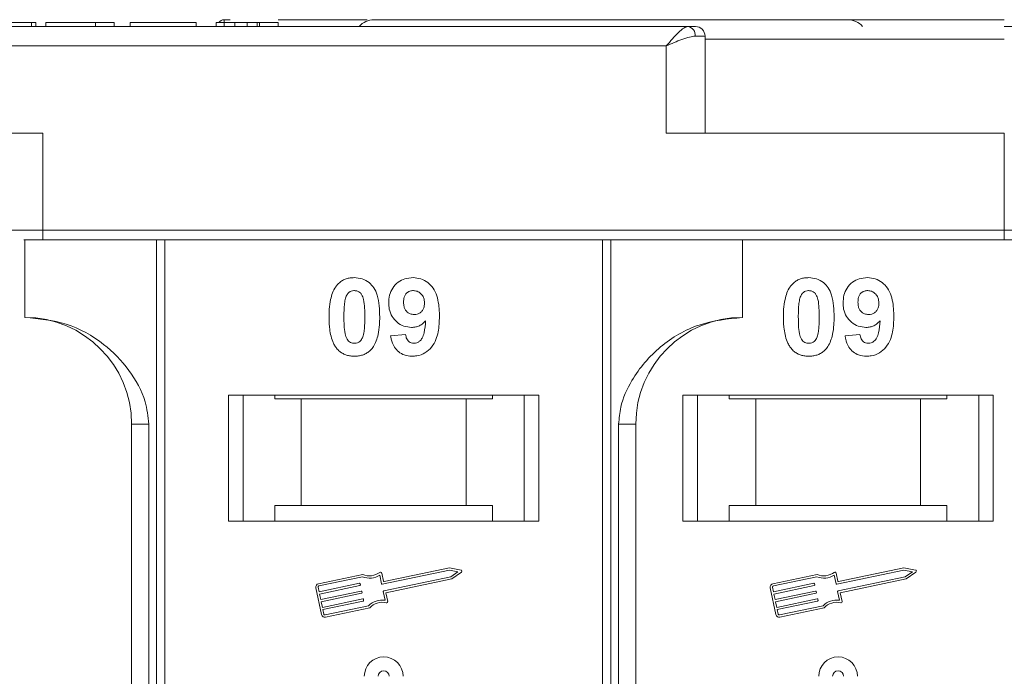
# Model space of a CAD drawing. Header units: millimetres. Extents: x 1678 to 3141, y 466 to 1499.
# Tile 21 of 81: x 2401 to 2452, y 804 to 838. Entities that reach past the tile are written whole.
import ezdxf

# ---------------------------------------------------------------- set-up
doc = ezdxf.new("R2010")
doc.units = ezdxf.units.MM

msp = doc.modelspace()

# ---------------------------------------------------------------- linework, layer by layer
at = {"color": 7, "linetype": 'Continuous', "lineweight": 15}
for p, q in [((2435.385, 837.734), (2384.695, 837.734)), ((2401.536, 837.734), (2401.536, 837.934)), ((2401.759, 837.934), (2401.759, 837.734)), ((2411.125, 837.734), (2401.759, 837.734)), ((2402.272, 837.934), (2402.272, 837.734)), ((2402.272, 837.934), (2404.836, 837.934)), ((2404.836, 837.934), (2404.836, 837.734)), ((2404.836, 837.934), (2405.798, 837.934)), ((2405.798, 837.934), (2405.798, 837.734)), ((2406.631, 837.934), (2410.029, 837.934)), ((2406.631, 837.934), (2406.631, 837.734)), ((2410.029, 837.934), (2410.029, 837.734)), ((2411.054, 837.934), (2411.054, 837.734)), ((2411.054, 837.934), (2412.016, 837.934)), ((2411.778, 838.084), (2411.475, 838.084)), ((2411.475, 838.084), (2411.475, 838.084)), ((2412.016, 837.734), (2412.016, 837.934)), ((2412.653, 837.734), (2412.653, 837.934)), ((2413.168, 837.734), (2413.168, 837.934)), ((2413.298, 837.734), (2413.298, 837.934)), ((2413.298, 837.934), (2414.259, 837.934)), ((2414.259, 837.934), (2414.259, 837.734)), ((2478.125, 837.734), (2451.695, 837.734)), ((2436.267, 837.234), (2435.758, 837.234)), ((2436.267, 832.234), (2436.267, 837.234)), ((2384.695, 836.734), (2434.267, 836.734)), ((2434.267, 836.734), (2434.267, 832.234)), ((2451.695, 837.084), (2436.267, 837.084)), ((2402.124, 832.234), (2384.695, 832.234)), ((2402.124, 827.234), (2402.124, 832.234)), ((2434.267, 832.234), (2451.695, 832.234)), ((2451.695, 832.234), (2451.695, 827.234)), ((2402.124, 827.234), (2400.124, 827.234)), ((2451.695, 827.234), (2402.124, 827.234)), ((2402.124, 827.234), (2402.124, 826.734)), ((2451.695, 827.234), (2451.695, 826.734)), ((2470.258, 827.234), (2451.695, 827.234)), ((2401.195, 826.734), (2401.195, 822.734)), ((2402.124, 826.734), (2451.695, 826.734)), ((2407.988, 826.734), (2407.988, 801.734)), ((2408.407, 801.734), (2408.407, 826.734)), ((2430.983, 826.734), (2430.983, 801.734)), ((2431.403, 801.734), (2431.403, 826.734)), ((2438.195, 822.734), (2438.195, 826.734)), ((2420.054, 821.778), (2420.824, 821.862)), ((2443.484, 821.778), (2444.253, 821.862)), ((2427.695, 818.734), (2411.695, 818.734)), ((2411.695, 818.734), (2411.695, 812.234)), ((2412.445, 812.234), (2412.445, 818.734)), ((2414.082, 818.534), (2414.082, 818.734)), ((2414.082, 818.534), (2415.445, 818.534)), ((2415.445, 818.534), (2415.445, 813.034)), ((2423.945, 818.534), (2415.445, 818.534)), ((2423.945, 813.034), (2423.945, 818.534)), ((2423.945, 818.534), (2425.309, 818.534)), ((2425.309, 818.734), (2425.309, 818.534)), ((2426.945, 818.734), (2426.945, 812.234)), ((2427.695, 812.234), (2427.695, 818.734)), ((2451.125, 818.734), (2435.125, 818.734)), ((2435.125, 818.734), (2435.125, 812.234)), ((2435.875, 812.234), (2435.875, 818.734)), ((2437.511, 818.534), (2437.511, 818.734)), ((2437.511, 818.534), (2438.875, 818.534)), ((2438.875, 818.534), (2438.875, 813.034)), ((2447.375, 818.534), (2438.875, 818.534)), ((2447.375, 813.034), (2447.375, 818.534)), ((2447.375, 818.534), (2448.738, 818.534)), ((2448.738, 818.734), (2448.738, 818.534)), ((2450.375, 818.734), (2450.375, 812.234)), ((2451.125, 812.234), (2451.125, 818.734)), ((2406.695, 817.234), (2407.581, 817.234)), ((2406.695, 817.234), (2406.695, 801.734)), ((2407.581, 801.734), (2407.581, 817.234)), ((2431.81, 817.234), (2431.81, 801.734)), ((2432.695, 817.234), (2431.81, 817.234)), ((2432.695, 801.734), (2432.695, 817.234)), ((2414.082, 813.034), (2414.082, 812.234)), ((2415.445, 813.034), (2414.082, 813.034)), ((2423.945, 813.034), (2415.445, 813.034)), ((2425.309, 813.034), (2423.945, 813.034)), ((2425.309, 812.234), (2425.309, 813.034)), ((2438.875, 813.034), (2437.511, 813.034)), ((2437.511, 813.034), (2437.511, 812.234)), ((2447.375, 813.034), (2438.875, 813.034)), ((2448.738, 813.034), (2447.375, 813.034)), ((2448.738, 812.234), (2448.738, 813.034)), ((2411.695, 812.234), (2427.695, 812.234)), ((2435.125, 812.234), (2451.125, 812.234)), ((2423.083, 809.831), (2419.713, 809.119)), ((2423.684, 809.713), (2423.083, 809.831)), ((2446.512, 809.831), (2443.143, 809.119)), ((2447.114, 809.713), (2446.512, 809.831)), ((2418.613, 809.487), (2416.335, 809.005)), ((2418.602, 809.364), (2416.359, 808.891)), ((2419.588, 809.003), (2419.494, 809.447)), ((2419.678, 809.142), (2419.591, 809.557)), ((2423.084, 809.711), (2419.623, 808.98)), ((2419.695, 808.635), (2423.157, 809.366)), ((2423.526, 809.624), (2423.084, 809.711)), ((2423.157, 809.366), (2423.526, 809.624)), ((2423.204, 809.256), (2423.706, 809.607)), ((2442.043, 809.487), (2439.764, 809.005)), ((2442.031, 809.364), (2439.789, 808.891)), ((2443.017, 809.003), (2442.923, 809.447)), ((2443.108, 809.142), (2443.02, 809.557)), ((2446.513, 809.711), (2443.052, 808.98)), ((2443.125, 808.635), (2446.586, 809.366)), ((2446.955, 809.624), (2446.513, 809.711)), ((2446.586, 809.366), (2446.955, 809.624)), ((2446.634, 809.256), (2447.136, 809.607)), ((2416.199, 808.797), (2416.49, 807.418)), ((2416.314, 808.821), (2416.362, 808.591)), ((2416.362, 808.591), (2418.445, 809.031)), ((2418.469, 808.916), (2416.387, 808.476)), ((2418.48, 809.008), (2418.492, 808.951)), ((2419.806, 808.538), (2423.204, 809.256)), ((2439.628, 808.797), (2439.92, 807.418)), ((2439.743, 808.821), (2439.792, 808.591)), ((2439.792, 808.591), (2441.874, 809.031)), ((2441.899, 808.916), (2439.816, 808.476)), ((2441.909, 809.008), (2441.921, 808.951)), ((2443.235, 808.538), (2446.634, 809.256)), ((2416.387, 808.476), (2416.447, 808.189)), ((2416.447, 808.189), (2418.53, 808.629)), ((2418.554, 808.514), (2416.472, 808.074)), ((2418.565, 808.606), (2418.577, 808.549)), ((2419.767, 808.156), (2419.673, 808.6)), ((2419.9, 808.094), (2419.806, 808.538)), ((2439.816, 808.476), (2439.877, 808.189)), ((2439.877, 808.189), (2441.959, 808.629)), ((2441.984, 808.514), (2439.901, 808.074)), ((2441.994, 808.606), (2442.006, 808.549)), ((2443.196, 808.156), (2443.102, 808.6)), ((2443.329, 808.094), (2443.235, 808.538)), ((2416.472, 808.074), (2416.532, 807.787)), ((2416.532, 807.787), (2418.615, 808.227)), ((2418.639, 808.112), (2416.557, 807.672)), ((2416.675, 807.397), (2418.917, 807.871)), ((2416.699, 807.282), (2418.977, 807.763)), ((2418.65, 808.204), (2418.662, 808.147)), ((2439.901, 808.074), (2439.962, 807.787)), ((2439.962, 807.787), (2442.044, 808.227)), ((2442.069, 808.112), (2439.986, 807.672)), ((2440.104, 807.397), (2442.347, 807.871)), ((2440.128, 807.282), (2442.407, 807.763)), ((2442.079, 808.204), (2442.091, 808.147)), ((2416.557, 807.672), (2416.605, 807.442)), ((2439.986, 807.672), (2440.035, 807.442))]:
    msp.add_line(p, q, dxfattribs=at)
for centre, radius, start, end in [((2411.475, 837.734), 0.35, 89.9982, 145.1492), ((2419.195, 837.084), 1, 90, 139.4584), ((2435.31, 837.289), 0.451, 352.9187, 80.4798), ((2435.767, 837.234), 0.5, 0, 90), ((2443.625, 837.084), 1, 40.5416, 90), ((2401.195, 817.234), 5.5, 0, 90), ((2438.195, 817.234), 5.5, 90, 180), ((2418.967, 810.285), 0.99, 248.3704, 302.1664), ((2418.967, 810.285), 0.873, 246.112, 307.4447), ((2419.533, 809.545), 0.0587, 11.9297, 127.4447), ((2423.673, 809.656), 0.0587, 304.9512, 78.9082), ((2442.396, 810.285), 0.99, 248.3704, 302.1664), ((2442.396, 810.285), 0.873, 246.112, 307.4447), ((2442.963, 809.545), 0.0587, 11.9297, 127.4447), ((2447.102, 809.656), 0.0587, 304.9512, 78.9082), ((2416.371, 808.833), 0.176, 101.9297, 191.9297), ((2416.371, 808.833), 0.0587, 101.9297, 191.9297), ((2418.451, 809.002), 0.0294, 11.9297, 101.9297), ((2418.463, 808.945), 0.0294, 281.9297, 11.9297), ((2419.616, 809.009), 0.0294, 191.9297, 281.9297), ((2419.707, 809.148), 0.0294, 191.9297, 281.9297), ((2439.801, 808.833), 0.176, 101.9297, 191.9297), ((2439.801, 808.833), 0.0587, 101.9297, 191.9297), ((2441.88, 809.002), 0.0294, 11.9297, 101.9297), ((2441.893, 808.945), 0.0294, 281.9297, 11.9297), ((2443.046, 809.009), 0.0294, 191.9297, 281.9297), ((2443.137, 809.148), 0.0294, 191.9297, 281.9297), ((2418.536, 808.6), 0.0294, 11.9297, 101.9297), ((2418.548, 808.543), 0.0294, 281.9297, 11.9297), ((2419.701, 808.606), 0.0294, 101.9297, 191.9297), ((2441.965, 808.6), 0.0294, 11.9297, 101.9297), ((2441.978, 808.543), 0.0294, 281.9297, 11.9297), ((2443.131, 808.606), 0.0294, 101.9297, 191.9297), ((2418.621, 808.198), 0.0294, 11.9297, 101.9297), ((2418.633, 808.141), 0.0294, 281.9297, 11.9297), ((2419.623, 807.176), 0.99, 81.693, 135.489), ((2419.623, 807.176), 0.873, 76.4147, 137.7474), ((2419.842, 808.082), 0.0587, 256.4147, 11.9297), ((2442.05, 808.198), 0.0294, 11.9297, 101.9297), ((2442.063, 808.141), 0.0294, 281.9297, 11.9297), ((2443.053, 807.176), 0.99, 81.693, 135.489), ((2443.053, 807.176), 0.873, 76.4147, 137.7474), ((2443.272, 808.082), 0.0587, 256.4147, 11.9297), ((2416.663, 807.454), 0.176, 191.9297, 281.9297), ((2416.663, 807.454), 0.0587, 191.9297, 281.9297), ((2440.092, 807.454), 0.176, 191.9297, 281.9297), ((2440.092, 807.454), 0.0587, 191.9297, 281.9297), ((2419.695, 804.234), 1, 0, 180), ((2443.125, 804.234), 1, 0, 180), ((2419.695, 804.234), 0.285, 0, 180), ((2443.125, 804.234), 0.285, 0, 180)]:
    msp.add_arc(centre, radius, start, end, dxfattribs=at)
for points, knots in [([(2401.536, 837.934), (2401.476, 837.934), (2401.356, 837.934), (2401.039, 837.934), (2400.719, 837.934), (2400.477, 837.934), (2400.448, 837.934)], [0, 0, 0, 0, 0.250896, 0.502166, 0.940512, 1, 1, 1, 1]), ([(2401.759, 837.934), (2401.759, 837.934), (2401.758, 837.934), (2401.743, 837.934), (2401.719, 837.934), (2401.677, 837.934), (2401.621, 837.934), (2401.564, 837.934), (2401.536, 837.934)], [0, 0, 0, 0, 0.15395, 0.308181, 0.478699, 0.649961, 0.824203, 1, 1, 1, 1]), ([(2411.475, 838.084), (2411.475, 838.077), (2411.476, 838.064), (2411.475, 837.959), (2411.474, 837.847), (2411.468, 837.752), (2411.467, 837.734)], [0, 0, 0, 0, 0.316913, 0.576202, 0.920428, 1, 1, 1, 1]), ([(2412.653, 837.934), (2412.566, 837.934), (2412.426, 837.934), (2412.251, 837.934), (2412.132, 837.934), (2412.022, 837.934), (2412.018, 837.934), (2412.016, 837.934)], [0, 0, 0, 0, 0.189329, 0.302222, 0.415612, 0.548732, 1, 1, 1, 1]), ([(2413.168, 837.934), (2413.127, 837.934), (2413.051, 837.934), (2412.881, 837.934), (2412.746, 837.934), (2412.67, 837.934), (2412.653, 837.934)], [0, 0, 0, 0, 0.330398, 0.624767, 0.917361, 1, 1, 1, 1]), ([(2413.298, 837.934), (2413.296, 837.934), (2413.293, 837.934), (2413.284, 837.934), (2413.27, 837.934), (2413.249, 837.934), (2413.219, 837.934), (2413.185, 837.934), (2413.168, 837.934)], [0, 0, 0, 0, 0.155996, 0.312125, 0.480895, 0.650212, 0.823248, 1, 1, 1, 1]), ([(2418.845, 838.084), (2417.705, 838.084), (2416.192, 838.084), (2414.641, 838.084), (2414.259, 838.084)], [0, 0, 0, 0, 0.753822, 1, 1, 1, 1]), ([(2451.695, 838.084), (2450.374, 838.084), (2447.691, 838.084), (2443.669, 838.084), (2439.99, 838.084), (2436.72, 838.084), (2433.861, 838.084), (2431.167, 838.084), (2427.846, 838.084), (2425.02, 838.084), (2422.789, 838.084), (2421.298, 838.084), (2420.117, 838.084), (2419.337, 838.084), (2419.242, 838.084), (2419.195, 838.084)], [0, 0, 0, 0, 0.077646, 0.157699, 0.239994, 0.304338, 0.368672, 0.434385, 0.500088, 0.631328, 0.695673, 0.760006, 0.84231, 0.922361, 1, 1, 1, 1]), ([(2434.267, 836.734), (2434.373, 836.856), (2434.585, 837.101), (2434.894, 837.431), (2435.173, 837.681), (2435.317, 837.717), (2435.385, 837.734)], [0, 0, 0, 0, 0.251131, 0.501805, 0.765641, 1, 1, 1, 1]), ([(2435.758, 837.234), (2435.663, 837.224), (2435.453, 837.202), (2434.955, 837.031), (2434.537, 836.85), (2434.267, 836.734)], [0, 0, 0, 0, 0.227063, 0.501587, 1, 1, 1, 1]), ([(2401.142, 826.734), (2401.163, 826.734), (2401.295, 826.734), (2401.64, 826.734), (2401.966, 826.734), (2402.124, 826.734)], [0, 0, 0, 0, 0.086648, 0.555949, 1, 1, 1, 1]), ([(2451.695, 826.734), (2453.037, 826.734), (2455.761, 826.734), (2459.844, 826.734), (2463.584, 826.734), (2466.892, 826.734), (2469.142, 826.734), (2470.305, 826.734), (2470.578, 826.734)], [0, 0, 0, 0, 0.199904, 0.406008, 0.617917, 0.783559, 0.949228, 1, 1, 1, 1]), ([(2417.271, 824.379), (2417.315, 824.429), (2417.405, 824.531), (2417.574, 824.647), (2417.763, 824.73), (2417.932, 824.768), (2418.073, 824.783), (2418.146, 824.784), (2418.183, 824.785)], [0, 0, 0, 0, 0.193776, 0.3936, 0.587864, 0.788908, 0.894169, 1, 1, 1, 1]), ([(2418.183, 824.785), (2418.318, 824.775), (2418.59, 824.755), (2418.942, 824.556), (2419.213, 824.263), (2419.465, 823.662), (2419.48, 823.139), (2419.49, 822.753)], [0, 0, 0, 0, 0.147566, 0.296688, 0.431278, 0.580404, 1, 1, 1, 1]), ([(2419.952, 823.481), (2419.959, 823.615), (2419.975, 823.885), (2420.142, 824.265), (2420.422, 824.561), (2420.793, 824.755), (2421.067, 824.775), (2421.21, 824.785)], [0, 0, 0, 0, 0.197927, 0.397728, 0.597413, 0.790584, 1, 1, 1, 1]), ([(2421.21, 824.785), (2421.345, 824.775), (2421.617, 824.753), (2421.977, 824.551), (2422.269, 824.246), (2422.508, 823.711), (2422.563, 823.202), (2422.567, 822.847), (2422.567, 822.788)], [0, 0, 0, 0, 0.148288, 0.297745, 0.443713, 0.607791, 0.934708, 1, 1, 1, 1]), ([(2440.7, 824.379), (2440.745, 824.429), (2440.835, 824.531), (2441.004, 824.647), (2441.192, 824.73), (2441.361, 824.768), (2441.503, 824.783), (2441.576, 824.784), (2441.612, 824.785)], [0, 0, 0, 0, 0.193776, 0.3936, 0.587864, 0.788908, 0.894169, 1, 1, 1, 1]), ([(2441.612, 824.785), (2441.747, 824.775), (2442.019, 824.755), (2442.372, 824.556), (2442.643, 824.263), (2442.895, 823.662), (2442.909, 823.139), (2442.92, 822.753)], [0, 0, 0, 0, 0.147566, 0.296688, 0.431278, 0.580404, 1, 1, 1, 1]), ([(2443.381, 823.481), (2443.389, 823.615), (2443.404, 823.885), (2443.572, 824.265), (2443.851, 824.561), (2444.222, 824.755), (2444.497, 824.775), (2444.639, 824.785)], [0, 0, 0, 0, 0.197927, 0.397728, 0.597413, 0.790584, 1, 1, 1, 1]), ([(2444.639, 824.785), (2444.775, 824.775), (2445.046, 824.753), (2445.407, 824.551), (2445.698, 824.246), (2445.938, 823.711), (2445.992, 823.202), (2445.996, 822.847), (2445.997, 822.788)], [0, 0, 0, 0, 0.148288, 0.297745, 0.443713, 0.607791, 0.934708, 1, 1, 1, 1]), ([(2416.875, 822.761), (2416.877, 822.895), (2416.882, 823.198), (2416.954, 823.727), (2417.095, 824.149), (2417.253, 824.356), (2417.271, 824.379)], [0, 0, 0, 0, 0.2367308, 0.5375555, 0.9496679, 1, 1, 1, 1]), ([(2417.73, 823.726), (2417.753, 823.795), (2417.791, 823.907), (2417.9, 824.033), (2418.023, 824.099), (2418.122, 824.116), (2418.176, 824.118), (2418.183, 824.119)], [0, 0, 0, 0, 0.334804, 0.542561, 0.750382, 0.970721, 1, 1, 1, 1]), ([(2418.183, 824.119), (2418.239, 824.113), (2418.342, 824.103), (2418.473, 824.027), (2418.586, 823.879), (2418.682, 823.604), (2418.716, 823.212), (2418.719, 822.912), (2418.721, 822.761)], [0, 0, 0, 0, 0.104614, 0.188814, 0.273512, 0.444127, 0.719481, 1, 1, 1, 1]), ([(2420.721, 823.52), (2420.725, 823.607), (2420.732, 823.745), (2420.806, 823.924), (2420.915, 824.031), (2421.058, 824.105), (2421.165, 824.114), (2421.225, 824.119)], [0, 0, 0, 0, 0.29132, 0.465539, 0.641632, 0.798664, 1, 1, 1, 1]), ([(2421.225, 824.119), (2421.293, 824.111), (2421.43, 824.097), (2421.604, 823.98), (2421.732, 823.822), (2421.79, 823.639), (2421.795, 823.519), (2421.798, 823.463)], [0, 0, 0, 0, 0.207955, 0.420406, 0.62732, 0.827707, 1, 1, 1, 1]), ([(2440.304, 822.761), (2440.307, 822.895), (2440.312, 823.198), (2440.384, 823.727), (2440.524, 824.149), (2440.683, 824.356), (2440.7, 824.379)], [0, 0, 0, 0, 0.236731, 0.537555, 0.949668, 1, 1, 1, 1]), ([(2441.159, 823.726), (2441.183, 823.795), (2441.221, 823.907), (2441.329, 824.033), (2441.453, 824.099), (2441.552, 824.116), (2441.606, 824.118), (2441.612, 824.119)], [0, 0, 0, 0, 0.334804, 0.542561, 0.750382, 0.970721, 1, 1, 1, 1]), ([(2441.612, 824.119), (2441.669, 824.113), (2441.771, 824.103), (2441.903, 824.027), (2442.016, 823.879), (2442.112, 823.604), (2442.146, 823.212), (2442.149, 822.912), (2442.15, 822.761)], [0, 0, 0, 0, 0.104614, 0.188814, 0.273512, 0.444127, 0.719481, 1, 1, 1, 1]), ([(2444.15, 823.52), (2444.155, 823.607), (2444.161, 823.745), (2444.236, 823.924), (2444.345, 824.031), (2444.488, 824.105), (2444.595, 824.114), (2444.654, 824.119)], [0, 0, 0, 0, 0.29132, 0.465539, 0.641632, 0.798664, 1, 1, 1, 1]), ([(2444.654, 824.119), (2444.722, 824.111), (2444.859, 824.097), (2445.033, 823.98), (2445.162, 823.822), (2445.219, 823.639), (2445.225, 823.519), (2445.227, 823.463)], [0, 0, 0, 0, 0.207955, 0.420406, 0.62732, 0.827707, 1, 1, 1, 1]), ([(2417.644, 822.761), (2417.645, 822.828), (2417.646, 822.961), (2417.651, 823.142), (2417.661, 823.303), (2417.676, 823.445), (2417.694, 823.587), (2417.718, 823.679), (2417.73, 823.726)], [0, 0, 0, 0, 0.2059417, 0.4119594, 0.558149, 0.7045024, 0.8518015, 1, 1, 1, 1]), ([(2421.134, 822.221), (2420.998, 822.233), (2420.726, 822.258), (2420.375, 822.475), (2420.108, 822.78), (2419.969, 823.135), (2419.957, 823.376), (2419.952, 823.481)], [0, 0, 0, 0, 0.210189, 0.421773, 0.623603, 0.837034, 1, 1, 1, 1]), ([(2421.263, 822.888), (2421.196, 822.894), (2421.07, 822.905), (2420.907, 822.998), (2420.795, 823.13), (2420.73, 823.31), (2420.724, 823.442), (2420.721, 823.52)], [0, 0, 0, 0, 0.213937, 0.398075, 0.583091, 0.751666, 1, 1, 1, 1]), ([(2441.074, 822.761), (2441.074, 822.828), (2441.075, 822.961), (2441.081, 823.142), (2441.091, 823.303), (2441.105, 823.445), (2441.124, 823.587), (2441.147, 823.679), (2441.159, 823.726)], [0, 0, 0, 0, 0.205942, 0.411959, 0.558149, 0.704502, 0.851801, 1, 1, 1, 1]), ([(2444.563, 822.221), (2444.428, 822.233), (2444.155, 822.258), (2443.804, 822.475), (2443.537, 822.78), (2443.399, 823.135), (2443.387, 823.376), (2443.381, 823.481)], [0, 0, 0, 0, 0.210189, 0.421773, 0.623603, 0.837034, 1, 1, 1, 1]), ([(2444.693, 822.888), (2444.625, 822.894), (2444.5, 822.905), (2444.336, 822.998), (2444.225, 823.13), (2444.16, 823.31), (2444.154, 823.442), (2444.15, 823.52)], [0, 0, 0, 0, 0.213937, 0.398075, 0.583091, 0.751666, 1, 1, 1, 1]), ([(2421.798, 823.463), (2421.793, 823.384), (2421.786, 823.251), (2421.699, 823.082), (2421.579, 822.972), (2421.429, 822.899), (2421.319, 822.891), (2421.263, 822.888)], [0, 0, 0, 0, 0.2673945, 0.4472142, 0.6271221, 0.8130653, 1, 1, 1, 1]), ([(2445.227, 823.463), (2445.223, 823.384), (2445.215, 823.251), (2445.129, 823.082), (2445.008, 822.972), (2444.859, 822.899), (2444.748, 822.891), (2444.693, 822.888)], [0, 0, 0, 0, 0.2673945, 0.4472142, 0.6271221, 0.8130653, 1, 1, 1, 1]), ([(2407.581, 817.234), (2407.537, 817.625), (2407.426, 818.623), (2406.602, 820.077), (2405.233, 821.49), (2403.367, 822.527), (2401.917, 822.665), (2401.195, 822.734)], [0, 0, 0, 0, 0.125713, 0.321276, 0.524466, 0.763484, 1, 1, 1, 1]), ([(2417.267, 821.145), (2417.228, 821.199), (2417.149, 821.309), (2417.041, 821.546), (2416.95, 821.853), (2416.901, 822.19), (2416.878, 822.494), (2416.876, 822.672), (2416.875, 822.761)], [0, 0, 0, 0, 0.118441, 0.239346, 0.459593, 0.684925, 0.84224, 1, 1, 1, 1]), ([(2418.183, 821.401), (2418.114, 821.409), (2418.004, 821.422), (2417.876, 821.51), (2417.771, 821.663), (2417.679, 821.937), (2417.65, 822.327), (2417.646, 822.616), (2417.644, 822.761)], [0, 0, 0, 0, 0.12537, 0.20229, 0.279179, 0.464758, 0.730582, 1, 1, 1, 1]), ([(2418.721, 822.761), (2418.721, 822.694), (2418.72, 822.561), (2418.714, 822.38), (2418.704, 822.219), (2418.69, 822.076), (2418.671, 821.933), (2418.647, 821.84), (2418.635, 821.793)], [0, 0, 0, 0, 0.20527, 0.410616, 0.55715, 0.703844, 0.851471, 1, 1, 1, 1]), ([(2419.49, 822.753), (2419.488, 822.62), (2419.483, 822.316), (2419.412, 821.798), (2419.274, 821.378), (2419.117, 821.17), (2419.094, 821.14)], [0, 0, 0, 0, 0.237281, 0.538591, 0.932677, 1, 1, 1, 1]), ([(2421.856, 822.556), (2421.81, 822.507), (2421.716, 822.408), (2421.569, 822.32), (2421.443, 822.268), (2421.344, 822.24), (2421.24, 822.225), (2421.169, 822.222), (2421.134, 822.221)], [0, 0, 0, 0, 0.243491, 0.496266, 0.61821, 0.741704, 0.870158, 1, 1, 1, 1]), ([(2422.567, 822.788), (2422.564, 822.654), (2422.556, 822.253), (2422.465, 821.697), (2422.187, 821.189), (2421.84, 820.886), (2421.47, 820.748), (2421.237, 820.738), (2421.152, 820.734)], [0, 0, 0, 0, 0.142337, 0.429127, 0.589943, 0.751205, 0.909895, 1, 1, 1, 1]), ([(2421.251, 821.401), (2421.305, 821.406), (2421.413, 821.417), (2421.565, 821.516), (2421.706, 821.686), (2421.815, 822.048), (2421.84, 822.349), (2421.856, 822.556)], [0, 0, 0, 0, 0.112015, 0.224355, 0.367768, 0.565827, 1, 1, 1, 1]), ([(2438.195, 822.734), (2437.435, 822.658), (2435.915, 822.505), (2433.893, 821.315), (2432.562, 819.764), (2431.901, 818.32), (2431.835, 817.528), (2431.81, 817.234)], [0, 0, 0, 0, 0.249096, 0.498243, 0.745205, 0.90541, 1, 1, 1, 1]), ([(2440.697, 821.145), (2440.658, 821.199), (2440.578, 821.309), (2440.47, 821.546), (2440.38, 821.853), (2440.33, 822.19), (2440.308, 822.494), (2440.305, 822.672), (2440.304, 822.761)], [0, 0, 0, 0, 0.1184406, 0.2393457, 0.4595932, 0.6849248, 0.8422399, 1, 1, 1, 1]), ([(2441.612, 821.401), (2441.544, 821.409), (2441.433, 821.422), (2441.305, 821.51), (2441.201, 821.663), (2441.108, 821.937), (2441.08, 822.327), (2441.076, 822.616), (2441.074, 822.761)], [0, 0, 0, 0, 0.12537, 0.20229, 0.279179, 0.464758, 0.730582, 1, 1, 1, 1]), ([(2442.15, 822.761), (2442.15, 822.694), (2442.149, 822.561), (2442.143, 822.38), (2442.133, 822.219), (2442.119, 822.076), (2442.101, 821.933), (2442.077, 821.84), (2442.065, 821.793)], [0, 0, 0, 0, 0.20527, 0.410616, 0.55715, 0.703844, 0.851471, 1, 1, 1, 1]), ([(2442.92, 822.753), (2442.917, 822.62), (2442.912, 822.316), (2442.842, 821.798), (2442.703, 821.378), (2442.547, 821.17), (2442.524, 821.14)], [0, 0, 0, 0, 0.237281, 0.538591, 0.932677, 1, 1, 1, 1]), ([(2445.286, 822.556), (2445.24, 822.507), (2445.146, 822.408), (2444.999, 822.32), (2444.872, 822.268), (2444.773, 822.24), (2444.67, 822.225), (2444.599, 822.222), (2444.563, 822.221)], [0, 0, 0, 0, 0.243491, 0.496266, 0.61821, 0.741704, 0.870158, 1, 1, 1, 1]), ([(2445.997, 822.788), (2445.994, 822.654), (2445.985, 822.253), (2445.894, 821.697), (2445.616, 821.189), (2445.269, 820.886), (2444.899, 820.748), (2444.666, 820.738), (2444.582, 820.734)], [0, 0, 0, 0, 0.142337, 0.429127, 0.589943, 0.751205, 0.909895, 1, 1, 1, 1]), ([(2444.68, 821.401), (2444.734, 821.406), (2444.842, 821.417), (2444.994, 821.516), (2445.135, 821.686), (2445.245, 822.048), (2445.269, 822.349), (2445.286, 822.556)], [0, 0, 0, 0, 0.112015, 0.224355, 0.367768, 0.565827, 1, 1, 1, 1]), ([(2418.635, 821.793), (2418.612, 821.724), (2418.574, 821.613), (2418.466, 821.487), (2418.345, 821.421), (2418.246, 821.403), (2418.191, 821.401), (2418.183, 821.401)], [0, 0, 0, 0, 0.333678, 0.540413, 0.747264, 0.961209, 1, 1, 1, 1]), ([(2421.152, 820.734), (2421.016, 820.745), (2420.771, 820.765), (2420.457, 820.947), (2420.214, 821.227), (2420.1, 821.525), (2420.064, 821.724), (2420.054, 821.778)], [0, 0, 0, 0, 0.2427882, 0.4388655, 0.6348012, 0.9009361, 1, 1, 1, 1]), ([(2420.824, 821.862), (2420.837, 821.782), (2420.858, 821.659), (2420.948, 821.515), (2421.052, 821.438), (2421.159, 821.405), (2421.226, 821.402), (2421.251, 821.401)], [0, 0, 0, 0, 0.3447142, 0.5290593, 0.7142089, 0.8921959, 1, 1, 1, 1]), ([(2442.065, 821.793), (2442.041, 821.724), (2442.003, 821.613), (2441.896, 821.487), (2441.774, 821.421), (2441.675, 821.403), (2441.62, 821.401), (2441.612, 821.401)], [0, 0, 0, 0, 0.333678, 0.540413, 0.747264, 0.961209, 1, 1, 1, 1]), ([(2444.582, 820.734), (2444.446, 820.745), (2444.2, 820.765), (2443.886, 820.947), (2443.644, 821.227), (2443.529, 821.525), (2443.494, 821.724), (2443.484, 821.778)], [0, 0, 0, 0, 0.2427882, 0.4388655, 0.6348012, 0.9009361, 1, 1, 1, 1]), ([(2444.253, 821.862), (2444.266, 821.782), (2444.287, 821.659), (2444.377, 821.515), (2444.482, 821.438), (2444.588, 821.405), (2444.655, 821.402), (2444.68, 821.401)], [0, 0, 0, 0, 0.3447142, 0.5290593, 0.7142089, 0.8921959, 1, 1, 1, 1]), ([(2418.183, 820.734), (2418.116, 820.736), (2417.981, 820.741), (2417.783, 820.784), (2417.593, 820.862), (2417.448, 820.961), (2417.341, 821.059), (2417.292, 821.116), (2417.267, 821.145)], [0, 0, 0, 0, 0.192635, 0.388697, 0.582015, 0.783044, 0.890959, 1, 1, 1, 1]), ([(2419.094, 821.14), (2419.05, 821.09), (2418.96, 820.988), (2418.791, 820.872), (2418.602, 820.789), (2418.433, 820.751), (2418.292, 820.736), (2418.219, 820.735), (2418.183, 820.734)], [0, 0, 0, 0, 0.193769, 0.393564, 0.587886, 0.789131, 0.894283, 1, 1, 1, 1]), ([(2441.612, 820.734), (2441.545, 820.736), (2441.41, 820.741), (2441.212, 820.784), (2441.022, 820.862), (2440.877, 820.961), (2440.77, 821.059), (2440.721, 821.116), (2440.697, 821.145)], [0, 0, 0, 0, 0.192635, 0.388697, 0.582015, 0.783044, 0.890959, 1, 1, 1, 1]), ([(2442.524, 821.14), (2442.48, 821.09), (2442.389, 820.988), (2442.221, 820.872), (2442.032, 820.789), (2441.862, 820.751), (2441.721, 820.736), (2441.648, 820.735), (2441.612, 820.734)], [0, 0, 0, 0, 0.193769, 0.393564, 0.587886, 0.789131, 0.894283, 1, 1, 1, 1])]:
    msp.add_open_spline(points, degree=3, knots=knots, dxfattribs=at)
msp.add_open_spline([(2435.385, 837.734), (2435.495, 837.734), (2435.714, 837.734), (2435.749, 837.734), (2435.767, 837.734)], degree=3, dxfattribs=at)

doc.saveas('drawing.dxf')
